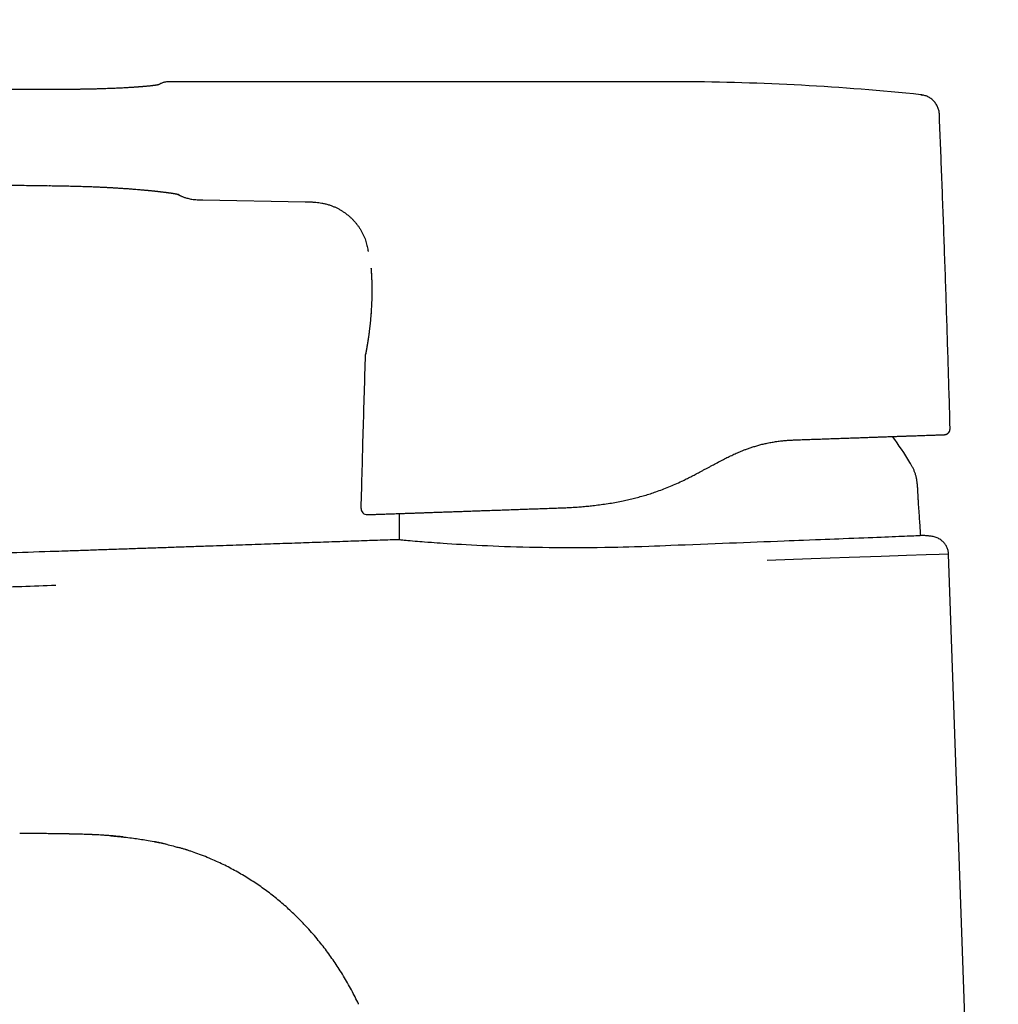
# Model space of a CAD drawing. Header units: millimetres. Extents: x 8 to 623, y 12 to 571.
# Tile 3 of 30: x 116 to 198, y 481 to 564. Entities that reach past the tile are written whole.
import ezdxf

# ---------------------------------------------------------------- set-up
doc = ezdxf.new("R2010")
doc.units = ezdxf.units.MM

msp = doc.modelspace()

# ---------------------------------------------------------------- linework, layer by layer
at = {"color": 7, "linetype": 'Continuous', "lineweight": 30}
for p, q in [((118.757, 558.004), (118.757, 558.004)), ((118.757, 558.004), (118.758, 558.001)), ((191.622, 557.558), (191.622, 557.558)), ((193.168, 555.903), (193.175, 555.903)), ((193.175, 555.906), (193.175, 555.903)), ((118.735, 549.955), (118.735, 549.955)), ((131.595, 548.765), (140.133, 548.607)), ((145.399, 544.476), (145.408, 544.438)), ((193.643, 529.129), (193.594, 529.124)), ((191.903, 520.682), (191.802, 520.69)), ((192.394, 520.643), (192.394, 520.643)), ((192.394, 520.643), (192.394, 520.643)), ((198.097, 399.883), (193.932, 519.144)), ((127.571, 495.076), (128.072, 494.971))]:
    msp.add_line(p, q, dxfattribs=at)
at = {"color": 7, "linetype": 'Continuous', "lineweight": 30, "flags": 128}
for points in [[(191.622, 557.558), (191.72, 557.545), (191.794, 557.532)], [(191.798, 520.69), (191.792, 520.689), (191.759, 520.687), (191.706, 520.684), (191.63, 520.679), (191.546, 520.675), (191.446, 520.67), (191.329, 520.664), (191.195, 520.657), (191.045, 520.65), (190.878, 520.643), (190.691, 520.635), (190.487, 520.626), (190.266, 520.617), (190.029, 520.607), (189.769, 520.596), (189.491, 520.585), (189.214, 520.573), (188.922, 520.562), (188.615, 520.549), (188.292, 520.536), (187.954, 520.523), (187.603, 520.509), (187.23, 520.494), (186.843, 520.479), (186.441, 520.463), (186.026, 520.447), (185.587, 520.43), (185.135, 520.412), (184.768, 520.398), (184.393, 520.383), (184.01, 520.369), (183.618, 520.353), (183.219, 520.338), (182.812, 520.322), (182.317, 520.303), (181.813, 520.283), (181.417, 520.268), (181.015, 520.252), (180.608, 520.236), (180.196, 520.22), (179.628, 520.197), (179.051, 520.175), (178.498, 520.153), (177.939, 520.131), (177.373, 520.109), (176.798, 520.086), (176.218, 520.063), (175.632, 520.04), (175.03, 520.017), (174.424, 519.993), (173.812, 519.969), (173.196, 519.945), (172.563, 519.921), (171.927, 519.895), (171.322, 519.871), (170.716, 519.846), (170.26, 519.828), (169.803, 519.809), (169.345, 519.792), (168.888, 519.775), (168.281, 519.754), (167.675, 519.736), (167.208, 519.723), (166.743, 519.711), (166.278, 519.701), (165.814, 519.691), (165.186, 519.681), (164.562, 519.672), (163.978, 519.666), (163.398, 519.662), (162.824, 519.66), (162.25, 519.66), (161.682, 519.661), (161.121, 519.665), (160.554, 519.67), (159.995, 519.678), (159.442, 519.687), (158.897, 519.698), (158.348, 519.711), (157.808, 519.725), (157.306, 519.741), (156.814, 519.757), (156.331, 519.775), (155.856, 519.794), (155.391, 519.814), (154.937, 519.835), (154.485, 519.857), (154.046, 519.88), (153.617, 519.904), (153.202, 519.928), (152.79, 519.953), (152.392, 519.979), (152.026, 520.003), (151.674, 520.027), (151.417, 520.045), (151.169, 520.063), (150.928, 520.08), (150.696, 520.097), (150.4, 520.12), (150.119, 520.141), (149.913, 520.158), (149.715, 520.174), (149.526, 520.189), (149.347, 520.204), (149.118, 520.223), (148.907, 520.242), (148.733, 520.257), (148.573, 520.271), (148.428, 520.284), (148.296, 520.296), (148.18, 520.307), (148.078, 520.316), (147.99, 520.324), (147.917, 520.331), (147.861, 520.336), (147.82, 520.34), (147.796, 520.342), (147.788, 520.343), (147.788, 520.343)], [(147.788, 520.343), (133.738, 519.859), (119.292, 519.36)], [(193.894, 519.143), (193.928, 519.144), (193.938, 519.144), (193.94, 519.144), (193.94, 519.144), (193.941, 519.144), (193.943, 519.143), (193.943, 519.143), (193.943, 519.143), (193.943, 519.143), (193.943, 519.143), (193.943, 519.143), (193.943, 519.143), (193.943, 519.143), (193.943, 519.143), (193.943, 519.143), (193.943, 519.143), (193.943, 519.143), (193.943, 519.143), (193.943, 519.143), (193.942, 519.143), (193.93, 519.142), (193.139, 519.112), (192.058, 519.071), (190.434, 519.012), (188.302, 518.937), (185.632, 518.845), (182.441, 518.737), (178.774, 518.612)]]:
    msp.add_lwpolyline(points, dxfattribs=at)
at = {"color": 7, "linetype": 'Continuous', "lineweight": 30}
for centre, radius, start, end in [((170.785, 358.647), 200, 84.01979, 89.75047), ((145.392, 535.832), 0.2, 155.53828, 178.18802), ((193.576, 529.624), 0.5, 286.18896, 1.58732), ((170.007, 514.454), 24.1, 30.77619, 37.04842), ((145.326, 522.936), 0.5, 178.55743, 272)]:
    msp.add_arc(centre, radius, start, end, dxfattribs=at)
for points, knots in [([(118.758, 558.003), (118.451, 558.004), (117.844, 558.005), (116.944, 558.007), (116.066, 558.009), (115.21, 558.011), (114.375, 558.013), (113.562, 558.015), (112.791, 558.017), (112.062, 558.019), (111.374, 558.02), (110.704, 558.022), (110.052, 558.023), (109.418, 558.025), (108.802, 558.026), (108.204, 558.028), (107.625, 558.029), (107.064, 558.031), (106.521, 558.032), (105.996, 558.033), (105.499, 558.035), (105.028, 558.036), (104.583, 558.037), (104.154, 558.038), (103.742, 558.039), (103.357, 558.04), (102.998, 558.041), (102.665, 558.042), (102.344, 558.042), (102.03, 558.043), (101.719, 558.044), (101.407, 558.045), (100.622, 558.047), (99.42, 558.05), (97.795, 558.054), (96.264, 558.058), (94.766, 558.062), (93.304, 558.065), (91.835, 558.069), (90.364, 558.073), (87.456, 558.081), (83.642, 558.091), (78.919, 558.103), (75.81, 558.103), (73.791, 558.106), (72.871, 558.108), (71.966, 558.111), (71.076, 558.116), (70.202, 558.125), (69.343, 558.138), (68.545, 558.155), (67.807, 558.175), (67.128, 558.198), (66.592, 558.22), (66.193, 558.238), (65.922, 558.252), (65.64, 558.266), (65.345, 558.283), (65.038, 558.301), (64.694, 558.323), (64.313, 558.35), (63.894, 558.381), (63.455, 558.417), (62.999, 558.458), (62.528, 558.503), (62.042, 558.554), (61.543, 558.611), (61.027, 558.676), (60.508, 558.747), (59.989, 558.824), (59.469, 558.908), (58.936, 559.002), (58.391, 559.107), (57.833, 559.223), (57.265, 559.352), (56.701, 559.492), (56.145, 559.641), (55.595, 559.801), (55.038, 559.976), (54.474, 560.168), (53.903, 560.378), (53.354, 560.596), (52.826, 560.818), (52.319, 561.042), (51.805, 561.28), (51.282, 561.532), (50.751, 561.798), (50.21, 562.077), (49.637, 562.373), (49.033, 562.686), (48.398, 563.017), (47.751, 563.354), (47.224, 563.629), (46.912, 563.79), (46.82, 563.838)], [0, 0, 0, 0, 0.012618, 0.024941, 0.036967, 0.048697, 0.060131, 0.071269, 0.08211, 0.091788, 0.101217, 0.110397, 0.119329, 0.128011, 0.136444, 0.144628, 0.152564, 0.16025, 0.167687, 0.174876, 0.181815, 0.18813, 0.194223, 0.200095, 0.205746, 0.211175, 0.215919, 0.22048, 0.224858, 0.229113, 0.233375, 0.237645, 0.241925, 0.265635, 0.287045, 0.308683, 0.328552, 0.348608, 0.368761, 0.388914, 0.409069, 0.488257, 0.545649, 0.603203, 0.616015, 0.62862, 0.641018, 0.653208, 0.66519, 0.676964, 0.688528, 0.697986, 0.7073, 0.71647, 0.720039, 0.72373, 0.727599, 0.731646, 0.735871, 0.740273, 0.74579, 0.751561, 0.757586, 0.763863, 0.770392, 0.777046, 0.783939, 0.791068, 0.79843, 0.805452, 0.812672, 0.820088, 0.827698, 0.835502, 0.843499, 0.85169, 0.859368, 0.86721, 0.875218, 0.883393, 0.891731, 0.900242, 0.90769, 0.915292, 0.923061, 0.931013, 0.93916, 0.947517, 0.956073, 0.965699, 0.975531, 0.985549, 0.99573, 1, 1, 1, 1]), ([(128.057, 558.49), (128.056, 558.489), (128.053, 558.487), (128.029, 558.475), (127.99, 558.456), (127.934, 558.429), (127.883, 558.404), (127.846, 558.386), (127.837, 558.382)], [0, 0, 0, 0, 0.187586, 0.377383, 0.567182, 0.756983, 0.946787, 1, 1, 1, 1]), ([(128.709, 558.641), (128.656, 558.639), (128.547, 558.635), (128.402, 558.611), (128.274, 558.577), (128.164, 558.539), (128.093, 558.506), (128.058, 558.49)], [0, 0, 0, 0, 0.236931, 0.483302, 0.652336, 0.824717, 1, 1, 1, 1]), ([(167.952, 558.642), (167.69, 558.641), (167.171, 558.64), (166.403, 558.64), (165.652, 558.64), (164.919, 558.641), (164.204, 558.641), (163.506, 558.642), (162.805, 558.643), (162.1, 558.643), (161.394, 558.643), (160.709, 558.644), (160.046, 558.644), (159.405, 558.644), (158.784, 558.644), (158.185, 558.644), (157.608, 558.644), (157.052, 558.644), (156.52, 558.644), (156.013, 558.644), (155.529, 558.644), (155.066, 558.644), (154.645, 558.644), (154.263, 558.643), (153.919, 558.643), (153.59, 558.643), (153.275, 558.643), (152.973, 558.643), (152.545, 558.643), (151.982, 558.643), (151.234, 558.643), (150.431, 558.643), (149.573, 558.643), (148.595, 558.643), (147.496, 558.643), (146.27, 558.643), (145.023, 558.642), (143.755, 558.642), (142.56, 558.642), (141.44, 558.642), (140.399, 558.642), (139.345, 558.642), (138.283, 558.642), (136.545, 558.641), (134.143, 558.641), (131.307, 558.641), (129.497, 558.641), (128.708, 558.64)], [0, 0, 0, 0, 0.0200327, 0.0396141, 0.0587442, 0.077423, 0.0956507, 0.1134271, 0.1307523, 0.1492888, 0.1672795, 0.1847241, 0.2016228, 0.2179756, 0.2337824, 0.2490432, 0.263758, 0.2779269, 0.2915498, 0.304398, 0.3167196, 0.3285145, 0.3397827, 0.3489307, 0.3576994, 0.3660891, 0.3740996, 0.3817309, 0.3891764, 0.406872, 0.4247732, 0.4463521, 0.4682222, 0.4903836, 0.5210731, 0.5523043, 0.584077, 0.6163914, 0.6492474, 0.6754428, 0.7019725, 0.7288366, 0.7560051, 0.7831883, 0.8616603, 0.9396433, 1, 1, 1, 1]), ([(171.656, 558.645), (171.102, 558.646), (170.321, 558.648), (169.385, 558.646), (168.705, 558.644), (168.251, 558.643), (167.952, 558.642)], [0, 0, 0, 0, 0.4493345, 0.6319796, 0.757783, 1, 1, 1, 1]), ([(127.895, 558.394), (127.895, 558.394), (127.896, 558.394), (127.895, 558.394), (127.893, 558.393), (127.889, 558.392), (127.884, 558.391), (127.877, 558.39), (127.87, 558.388), (127.86, 558.386), (127.849, 558.384), (127.834, 558.381), (127.816, 558.378), (127.798, 558.375), (127.779, 558.371), (127.761, 558.368), (127.744, 558.366), (127.727, 558.363), (127.709, 558.36), (127.689, 558.357), (127.664, 558.353), (127.633, 558.349), (127.596, 558.344), (127.553, 558.338), (127.506, 558.332), (127.458, 558.326), (127.409, 558.32), (127.342, 558.312), (127.255, 558.302), (127.147, 558.291), (127.043, 558.28), (126.943, 558.27), (126.848, 558.261), (126.754, 558.253), (126.663, 558.245), (126.578, 558.237), (126.5, 558.231), (126.43, 558.225), (126.36, 558.22), (126.287, 558.214), (126.209, 558.208), (126.125, 558.202), (126.036, 558.195), (125.941, 558.189), (125.839, 558.182), (125.728, 558.174), (125.607, 558.166), (125.471, 558.158), (125.318, 558.149), (125.15, 558.139), (124.964, 558.129), (124.768, 558.119), (124.564, 558.109), (124.351, 558.099), (124.123, 558.089), (123.879, 558.078), (123.619, 558.069), (123.344, 558.059), (123.055, 558.05), (122.748, 558.041), (122.442, 558.033), (122.138, 558.026), (121.838, 558.021), (121.527, 558.016), (121.203, 558.011), (120.869, 558.008), (120.53, 558.005), (120.188, 558.004), (119.843, 558.003), (119.489, 558.003), (119.126, 558.003), (118.881, 558.004), (118.757, 558.004)], [0, 0, 0, 0, 0.002812, 0.008975, 0.0149, 0.021082, 0.027508, 0.033804, 0.039826, 0.045781, 0.052523, 0.060146, 0.068585, 0.07662, 0.084106, 0.090638, 0.096294, 0.101773, 0.107243, 0.112702, 0.11983, 0.128117, 0.137567, 0.148127, 0.158801, 0.169211, 0.179355, 0.189234, 0.209067, 0.227728, 0.24532, 0.260244, 0.274429, 0.287873, 0.30057, 0.312139, 0.322352, 0.330912, 0.339517, 0.34858, 0.358101, 0.368079, 0.378515, 0.389408, 0.401069, 0.412885, 0.426008, 0.44044, 0.456178, 0.473221, 0.491567, 0.511216, 0.52982, 0.549457, 0.570126, 0.591828, 0.614563, 0.637895, 0.662224, 0.68755, 0.713875, 0.736996, 0.760833, 0.785396, 0.81069, 0.836722, 0.863489, 0.889398, 0.915983, 0.943269, 0.971273, 1, 1, 1, 1]), ([(193.175, 555.903), (193.172, 555.951), (193.166, 556.048), (193.141, 556.194), (193.103, 556.341), (193.051, 556.487), (192.986, 556.63), (192.906, 556.768), (192.814, 556.899), (192.709, 557.022), (192.593, 557.134), (192.468, 557.235), (192.335, 557.323), (192.197, 557.397), (192.055, 557.458), (191.91, 557.505), (191.766, 557.54), (191.67, 557.552), (191.622, 557.558)], [0, 0, 0, 0, 0.0581957, 0.1180058, 0.1792727, 0.2418089, 0.3053988, 0.3698028, 0.434761, 0.5, 0.565239, 0.6301972, 0.6946012, 0.7581911, 0.8207272, 0.8819941, 0.9418043, 1, 1, 1, 1]), ([(194.069, 529.638), (194.068, 529.654), (194.021, 531.432), (193.915, 534.972), (193.749, 540.259), (193.567, 545.545), (193.375, 550.76), (193.236, 554.212), (193.168, 555.903)], [0, 0, 0, 0, 0.0018026, 0.2030611, 0.4043205, 0.60558, 0.8068385, 1, 1, 1, 1]), ([(100.111, 550.139), (100.514, 550.135), (101.328, 550.126), (102.558, 550.115), (103.808, 550.105), (105.077, 550.095), (106.367, 550.087), (107.676, 550.08), (109.004, 550.072), (110.352, 550.063), (111.72, 550.052), (113.108, 550.037), (114.515, 550.018), (115.942, 549.996), (117.35, 549.974), (118.284, 549.96), (118.735, 549.953)], [0, 0, 0, 0, 0.065002, 0.131058, 0.198168, 0.266334, 0.335555, 0.405831, 0.477163, 0.54955, 0.622992, 0.69749, 0.773044, 0.849654, 0.927321, 1, 1, 1, 1]), ([(118.735, 549.957), (118.815, 549.956), (119.008, 549.953), (119.308, 549.948), (119.63, 549.943), (119.939, 549.937), (120.233, 549.932), (120.513, 549.926), (120.78, 549.919), (121.035, 549.913), (121.294, 549.905), (121.555, 549.898), (121.817, 549.889), (122.063, 549.88), (122.295, 549.872), (122.512, 549.863), (122.719, 549.854), (122.914, 549.846), (123.099, 549.837), (123.268, 549.829), (123.411, 549.822), (123.53, 549.816), (123.626, 549.811), (123.708, 549.806), (123.782, 549.803), (123.855, 549.799), (123.936, 549.794), (124.029, 549.789), (124.134, 549.783), (124.248, 549.776), (124.379, 549.768), (124.529, 549.759), (124.697, 549.748), (124.872, 549.736), (125.055, 549.724), (125.243, 549.711), (125.467, 549.695), (125.719, 549.675), (125.993, 549.654), (126.217, 549.635), (126.393, 549.62), (126.527, 549.608), (126.652, 549.597), (126.764, 549.587), (126.86, 549.578), (126.94, 549.57), (127.001, 549.564), (127.052, 549.559), (127.105, 549.554), (127.169, 549.548), (127.24, 549.541), (127.312, 549.534), (127.381, 549.527), (127.45, 549.519), (127.514, 549.513), (127.573, 549.506), (127.628, 549.501), (127.686, 549.494), (127.745, 549.488), (127.805, 549.481), (127.862, 549.475), (127.913, 549.469), (127.954, 549.464), (127.986, 549.461), (128.011, 549.458), (128.034, 549.455), (128.058, 549.452), (128.088, 549.449), (128.124, 549.445), (128.179, 549.438), (128.25, 549.429), (128.332, 549.419), (128.409, 549.41), (128.479, 549.401), (128.542, 549.392), (128.601, 549.385), (128.652, 549.378), (128.697, 549.371), (128.742, 549.365), (128.792, 549.358), (128.843, 549.351), (128.889, 549.345), (128.93, 549.339), (128.968, 549.333), (129.006, 549.327), (129.045, 549.321), (129.084, 549.315), (129.122, 549.309), (129.156, 549.304), (129.188, 549.299), (129.218, 549.294), (129.249, 549.288), (129.282, 549.283), (129.314, 549.277), (129.342, 549.272), (129.364, 549.268), (129.384, 549.265), (129.404, 549.261), (129.424, 549.257), (129.441, 549.254), (129.456, 549.251), (129.471, 549.248), (129.486, 549.245), (129.501, 549.242), (129.516, 549.239), (129.528, 549.236), (129.538, 549.234), (129.547, 549.232), (129.553, 549.231), (129.56, 549.229), (129.57, 549.227), (129.58, 549.225), (129.589, 549.223), (129.596, 549.221), (129.599, 549.22), (129.599, 549.22), (129.599, 549.22)], [0, 0, 0, 0, 0.01588, 0.038172, 0.059495, 0.079904, 0.099449, 0.117849, 0.135504, 0.152452, 0.168711, 0.18718, 0.204694, 0.221263, 0.236896, 0.251601, 0.265384, 0.279105, 0.291784, 0.303422, 0.314019, 0.321589, 0.328283, 0.334058, 0.338914, 0.34388, 0.349612, 0.356306, 0.363956, 0.372233, 0.380947, 0.392668, 0.405096, 0.418231, 0.432071, 0.446616, 0.461354, 0.484084, 0.50629, 0.527971, 0.539577, 0.551027, 0.562196, 0.572163, 0.580745, 0.587941, 0.593751, 0.597356, 0.6022, 0.608412, 0.615416, 0.622267, 0.628952, 0.635498, 0.642425, 0.647711, 0.653288, 0.659156, 0.665314, 0.671761, 0.677996, 0.683388, 0.687937, 0.691304, 0.693991, 0.696131, 0.698756, 0.702086, 0.706119, 0.710855, 0.720871, 0.730831, 0.740148, 0.748822, 0.756866, 0.764523, 0.771898, 0.77707, 0.783216, 0.790626, 0.798351, 0.805312, 0.811508, 0.816941, 0.823429, 0.82994, 0.83662, 0.84347, 0.849675, 0.855632, 0.861284, 0.867272, 0.87453, 0.882427, 0.888588, 0.893647, 0.898297, 0.903928, 0.909471, 0.914362, 0.918603, 0.922879, 0.927876, 0.933592, 0.939266, 0.944437, 0.948775, 0.952284, 0.955411, 0.959191, 0.96365, 0.971911, 0.979975, 0.987606, 0.99519, 1, 1, 1, 1]), ([(129.461, 549.25), (129.467, 549.247), (129.484, 549.237), (129.506, 549.225), (129.525, 549.214), (129.537, 549.207), (129.544, 549.204), (129.543, 549.204), (129.543, 549.204)], [0, 0, 0, 0, 0.115967, 0.318425, 0.515746, 0.707931, 0.894982, 1, 1, 1, 1]), ([(129.543, 549.204), (129.556, 549.197), (129.583, 549.182), (129.631, 549.156), (129.691, 549.126), (129.762, 549.092), (129.845, 549.055), (129.941, 549.016), (130.049, 548.976), (130.176, 548.934), (130.324, 548.893), (130.495, 548.854), (130.683, 548.822), (130.888, 548.797), (131.109, 548.78), (131.346, 548.77), (131.51, 548.767), (131.595, 548.765)], [0, 0, 0, 0, 0.0196, 0.045138, 0.076559, 0.113798, 0.156786, 0.205453, 0.259739, 0.319593, 0.394779, 0.477199, 0.566895, 0.663946, 0.768445, 0.880459, 1, 1, 1, 1]), ([(140.133, 548.607), (140.172, 548.606), (140.263, 548.605), (140.4, 548.602), (140.54, 548.597), (140.667, 548.592), (140.78, 548.586), (140.88, 548.579), (140.967, 548.573), (141.1, 548.56), (141.285, 548.539), (141.54, 548.499), (141.812, 548.442), (142.097, 548.364), (142.363, 548.273), (142.609, 548.173), (142.837, 548.065), (143.059, 547.945), (143.274, 547.814), (143.483, 547.672), (143.683, 547.518), (143.876, 547.355), (144.059, 547.181), (144.234, 546.999), (144.398, 546.807), (144.553, 546.607), (144.696, 546.4), (144.828, 546.185), (144.948, 545.963), (145.055, 545.735), (145.146, 545.51), (145.223, 545.288), (145.285, 545.072), (145.337, 544.854), (145.375, 544.655), (145.392, 544.529), (145.399, 544.476)], [0, 0, 0, 0, 0.015931, 0.036758, 0.055782, 0.073003, 0.088419, 0.102019, 0.113792, 0.124037, 0.156247, 0.189379, 0.229346, 0.269341, 0.309371, 0.343509, 0.377679, 0.411864, 0.446068, 0.480295, 0.51452, 0.548771, 0.583005, 0.617257, 0.651493, 0.685723, 0.719945, 0.754139, 0.788326, 0.822481, 0.856619, 0.887188, 0.917738, 0.948274, 0.978272, 1, 1, 1, 1]), ([(145.646, 543.045), (145.651, 542.976), (145.661, 542.838), (145.675, 542.617), (145.687, 542.389), (145.698, 542.151), (145.706, 541.905), (145.712, 541.653), (145.716, 541.395), (145.717, 541.135), (145.715, 540.871), (145.71, 540.604), (145.703, 540.336), (145.693, 540.068), (145.68, 539.802), (145.664, 539.538), (145.647, 539.276), (145.626, 539.016), (145.604, 538.761), (145.58, 538.512), (145.555, 538.269), (145.528, 538.034), (145.501, 537.806), (145.472, 537.587), (145.444, 537.378), (145.415, 537.178), (145.387, 536.989), (145.359, 536.808), (145.331, 536.638), (145.307, 536.492), (145.286, 536.371), (145.269, 536.273), (145.255, 536.19), (145.242, 536.121), (145.232, 536.063), (145.223, 536.016), (145.217, 535.98), (145.212, 535.953), (145.209, 535.935), (145.208, 535.924), (145.207, 535.917), (145.208, 535.916), (145.208, 535.916)], [0, 0, 0, 0, 0.028458, 0.056715, 0.084896, 0.113119, 0.141492, 0.169961, 0.198297, 0.226494, 0.254694, 0.283039, 0.311476, 0.339794, 0.367979, 0.396147, 0.424443, 0.452834, 0.481252, 0.50962, 0.537888, 0.566129, 0.594412, 0.62271, 0.650837, 0.678899, 0.707171, 0.735937, 0.765392, 0.794994, 0.818151, 0.840498, 0.861724, 0.881539, 0.899895, 0.918843, 0.936169, 0.951933, 0.966206, 0.979073, 0.990428, 1, 1, 1, 1]), ([(145.645, 543.045), (145.65, 542.98), (145.66, 542.849), (145.673, 542.641), (145.685, 542.425), (145.695, 542.209), (145.7, 542.063), (145.703, 541.994)], [0, 0, 0, 0, 0.205132, 0.40935, 0.613316, 0.817675, 1, 1, 1, 1]), ([(145.659, 539.457), (145.654, 539.386), (145.643, 539.232), (145.625, 538.999), (145.604, 538.758), (145.581, 538.522), (145.557, 538.292), (145.532, 538.069), (145.506, 537.851), (145.479, 537.642), (145.452, 537.44), (145.425, 537.248), (145.398, 537.065), (145.371, 536.89), (145.345, 536.725), (145.32, 536.571), (145.297, 536.432), (145.275, 536.309), (145.257, 536.203), (145.241, 536.113), (145.227, 536.039), (145.215, 535.974), (145.205, 535.919), (145.198, 535.877), (145.193, 535.849), (145.193, 535.842), (145.192, 535.838)], [0, 0, 0, 0, 0.036925, 0.079893, 0.122897, 0.165829, 0.208623, 0.251399, 0.294258, 0.337229, 0.380045, 0.4227, 0.465506, 0.508803, 0.552866, 0.597288, 0.641308, 0.684366, 0.725935, 0.765523, 0.803115, 0.838739, 0.880978, 0.921426, 0.960851, 1, 1, 1, 1]), ([(144.826, 522.949), (144.882, 525.097), (144.994, 529.394), (145.126, 533.69), (145.192, 535.838)], [0, 0, 0, 0, 0.499999, 1, 1, 1, 1]), ([(193.638, 529.128), (193.642, 529.129), (193.65, 529.13), (193.662, 529.132), (193.675, 529.134), (193.687, 529.137), (193.7, 529.141), (193.713, 529.145), (193.727, 529.15), (193.742, 529.156), (193.755, 529.162), (193.767, 529.167), (193.776, 529.171), (193.787, 529.177), (193.806, 529.187), (193.83, 529.201), (193.859, 529.22), (193.891, 529.246), (193.927, 529.28), (193.967, 529.327), (194.005, 529.387), (194.037, 529.461), (194.06, 529.546), (194.061, 529.607), (194.062, 529.638)], [0, 0, 0, 0, 0.102733, 0.195615, 0.278662, 0.351901, 0.415374, 0.469149, 0.513345, 0.548184, 0.574139, 0.584138, 0.592505, 0.599756, 0.612592, 0.636306, 0.658654, 0.686648, 0.722161, 0.765339, 0.815765, 0.87262, 0.93461, 1, 1, 1, 1]), ([(181.077, 528.687), (181.287, 528.695), (181.709, 528.709), (182.326, 528.731), (182.931, 528.752), (183.523, 528.773), (184.099, 528.793), (184.658, 528.812), (185.202, 528.831), (185.734, 528.85), (186.226, 528.867), (186.68, 528.883), (187.098, 528.898), (187.505, 528.912), (187.901, 528.926), (188.285, 528.939), (188.678, 528.953), (189.078, 528.967), (189.481, 528.981), (189.867, 528.994), (190.217, 529.007), (190.535, 529.018), (190.823, 529.028), (191.096, 529.037), (191.356, 529.046), (191.602, 529.055), (191.847, 529.063), (192.09, 529.072), (192.327, 529.08), (192.544, 529.088), (192.731, 529.094), (192.892, 529.1), (193.028, 529.105), (193.15, 529.109), (193.257, 529.113), (193.35, 529.116), (193.433, 529.119), (193.503, 529.121), (193.555, 529.123), (193.588, 529.124), (193.592, 529.124), (193.594, 529.124)], [0, 0, 0, 0, 0.028056, 0.056027, 0.083939, 0.111817, 0.139686, 0.167074, 0.194502, 0.221995, 0.249575, 0.273001, 0.296412, 0.319821, 0.343245, 0.366698, 0.390049, 0.417453, 0.444833, 0.472212, 0.499616, 0.52305, 0.546426, 0.569756, 0.593055, 0.616338, 0.63962, 0.667077, 0.694575, 0.722139, 0.749792, 0.773066, 0.796307, 0.819529, 0.842748, 0.865976, 0.889384, 0.917047, 0.944688, 0.972331, 1, 1, 1, 1]), ([(161.464, 522.999), (161.623, 523.005), (161.939, 523.018), (162.417, 523.043), (162.894, 523.074), (163.37, 523.112), (163.847, 523.156), (164.354, 523.211), (164.894, 523.279), (165.464, 523.362), (166.032, 523.457), (166.571, 523.56), (167.081, 523.668), (167.563, 523.781), (168.044, 523.906), (168.525, 524.042), (169, 524.188), (169.495, 524.354), (170.011, 524.541), (170.551, 524.755), (171.09, 524.985), (171.576, 525.208), (172.009, 525.417), (172.386, 525.606), (172.756, 525.797), (173.076, 525.966), (173.347, 526.112), (173.573, 526.234), (173.799, 526.357), (174.031, 526.483), (174.331, 526.646), (174.691, 526.839), (175.104, 527.054), (175.505, 527.256), (175.898, 527.444), (176.2, 527.58), (176.415, 527.671), (176.543, 527.725), (176.67, 527.777), (176.798, 527.827), (176.924, 527.876), (177.107, 527.944), (177.347, 528.028), (177.66, 528.131), (177.991, 528.228), (178.338, 528.32), (178.701, 528.404), (179.082, 528.48), (179.48, 528.546), (179.879, 528.599), (180.278, 528.64), (180.679, 528.671), (180.944, 528.682), (181.077, 528.687)], [0, 0, 0, 0, 0.023652, 0.047168, 0.07053, 0.09372, 0.116722, 0.139856, 0.167302, 0.194713, 0.222045, 0.249258, 0.272408, 0.295688, 0.319062, 0.342501, 0.365982, 0.388934, 0.41587, 0.4431, 0.470607, 0.498395, 0.518502, 0.538361, 0.558015, 0.577505, 0.58969, 0.601837, 0.613955, 0.626351, 0.639624, 0.662661, 0.684933, 0.706539, 0.727564, 0.748085, 0.754907, 0.76169, 0.768437, 0.775149, 0.781829, 0.788478, 0.804043, 0.819473, 0.837691, 0.855772, 0.873733, 0.894402, 0.915205, 0.936161, 0.957278, 0.97856, 1, 1, 1, 1]), ([(191.437, 523.26), (191.431, 523.357), (191.417, 523.553), (191.4, 523.848), (191.385, 524.144), (191.371, 524.441), (191.354, 524.737), (191.328, 525.032), (191.289, 525.314), (191.236, 525.583), (191.166, 525.838), (191.078, 526.085), (190.97, 526.325), (190.847, 526.558), (190.758, 526.71), (190.713, 526.785)], [0, 0, 0, 0, 0.0804477, 0.1612549, 0.2425101, 0.3240491, 0.4055309, 0.4865552, 0.5668034, 0.6395866, 0.7117429, 0.7835644, 0.8554121, 0.9275538, 1, 1, 1, 1]), ([(145.343, 522.436), (145.345, 522.437), (145.349, 522.437), (145.38, 522.438), (145.428, 522.439), (145.497, 522.442), (145.585, 522.445), (145.691, 522.449), (145.813, 522.453), (145.95, 522.458), (146.105, 522.463), (146.276, 522.469), (146.469, 522.476), (146.684, 522.483), (146.922, 522.492), (147.178, 522.501), (147.452, 522.51), (147.745, 522.52), (148.05, 522.531), (148.364, 522.542), (148.686, 522.553), (149.024, 522.565), (149.377, 522.577), (149.753, 522.59), (150.153, 522.604), (150.578, 522.619), (151.019, 522.635), (151.475, 522.651), (151.946, 522.667), (152.421, 522.684), (152.899, 522.7), (153.378, 522.717), (153.87, 522.734), (154.374, 522.752), (154.9, 522.77), (155.451, 522.789), (156.025, 522.809), (156.611, 522.83), (157.207, 522.851), (157.814, 522.872), (158.421, 522.893), (159.024, 522.914), (159.623, 522.935), (160.229, 522.956), (160.842, 522.978), (161.256, 522.992), (161.464, 522.999)], [0, 0, 0, 0, 0.0234418, 0.0467988, 0.0700893, 0.0933321, 0.1165459, 0.1397497, 0.1616353, 0.1835445, 0.2054932, 0.2274968, 0.2495711, 0.2729828, 0.2963577, 0.3197147, 0.3430728, 0.3664513, 0.3897878, 0.4117157, 0.4336093, 0.4554842, 0.4773563, 0.4992412, 0.5226879, 0.5460929, 0.5694755, 0.5928552, 0.6162513, 0.6395634, 0.6614595, 0.6833358, 0.7052084, 0.7270932, 0.7490062, 0.7724566, 0.7958672, 0.8192577, 0.8426479, 0.8660576, 0.8895295, 0.9116449, 0.9337329, 0.9558102, 0.9778936, 1, 1, 1, 1]), ([(191.612, 520.678), (191.586, 521.08), (191.531, 521.941), (191.47, 522.801), (191.437, 523.26)], [0, 0, 0, 0, 0.466867, 1, 1, 1, 1]), ([(148.006, 522.529), (148.009, 522.402), (148.014, 522.14), (148.014, 521.878), (148.014, 521.743)], [0, 0, 0, 0, 0.485978, 1, 1, 1, 1]), ([(148.014, 521.743), (148.013, 521.304), (148.013, 520.831), (148.015, 520.357), (148.015, 520.322)], [0, 0, 0, 0, 0.926159, 1, 1, 1, 1]), ([(192.394, 520.643), (192.23, 520.656), (192.032, 520.672), (191.833, 520.687), (191.798, 520.69)], [0, 0, 0, 0, 0.8238433, 1, 1, 1, 1]), ([(192.394, 520.643), (192.295, 520.651), (192.098, 520.667), (191.901, 520.682), (191.802, 520.69)], [0, 0, 0, 0, 0.500152, 1, 1, 1, 1]), ([(193.943, 519.145), (193.94, 519.194), (193.934, 519.292), (193.905, 519.438), (193.863, 519.58), (193.807, 519.717), (193.737, 519.847), (193.656, 519.968), (193.564, 520.081), (193.462, 520.185), (193.344, 520.285), (193.21, 520.379), (193.059, 520.463), (192.9, 520.533), (192.735, 520.586), (192.566, 520.625), (192.451, 520.637), (192.394, 520.643)], [0, 0, 0, 0, 0.062727, 0.12546, 0.188188, 0.250894, 0.313593, 0.375207, 0.436844, 0.498447, 0.559965, 0.633171, 0.706438, 0.77979, 0.853202, 0.926623, 1, 1, 1, 1]), ([(147.826, 520.34), (147.567, 520.331), (147.021, 520.312), (146.183, 520.283), (145.306, 520.252), (144.412, 520.222), (143.507, 520.19), (142.591, 520.159), (141.664, 520.127), (140.722, 520.094), (139.756, 520.061), (138.768, 520.027), (137.757, 519.992), (136.729, 519.957), (135.685, 519.921), (134.625, 519.884), (133.549, 519.847), (132.394, 519.807), (131.16, 519.765), (129.844, 519.72), (128.507, 519.673), (127.149, 519.627), (125.771, 519.579), (124.4, 519.532), (123.038, 519.485), (121.685, 519.438), (120.434, 519.395), (119.635, 519.367), (119.292, 519.356)], [0, 0, 0, 0, 0.027231, 0.057395, 0.088141, 0.11947, 0.151383, 0.183294, 0.215767, 0.248802, 0.282398, 0.317255, 0.352692, 0.388706, 0.425295, 0.462454, 0.50018, 0.538468, 0.58384, 0.629961, 0.67682, 0.724405, 0.772704, 0.821702, 0.868528, 0.915948, 0.963946, 1, 1, 1, 1]), ([(119.292, 519.36), (116.818, 519.276), (111.869, 519.106), (104.447, 518.858), (97.024, 518.608), (89.602, 518.348), (82.18, 518.081), (74.758, 517.815), (69.81, 517.647), (67.336, 517.564)], [0, 0, 0, 0, 0.142857, 0.285714, 0.428571, 0.571429, 0.714286, 0.857143, 1, 1, 1, 1]), ([(67.435, 514.73), (68.643, 514.773), (71.06, 514.857), (74.687, 514.983), (78.315, 515.11), (81.943, 515.236), (85.573, 515.362), (89.203, 515.489), (92.833, 515.615), (97.156, 515.766), (102.171, 515.94), (107.878, 516.139), (113.585, 516.338), (117.389, 516.471), (119.292, 516.538)], [0, 0, 0, 0, 0.069999, 0.139998, 0.209997, 0.279997, 0.349997, 0.419998, 0.489999, 0.559999, 0.669999, 0.779999, 0.89, 1, 1, 1, 1]), ([(119.292, 495.742), (119.123, 495.745), (118.779, 495.749), (118.251, 495.756), (117.702, 495.763), (117.132, 495.769), (116.653, 495.775), (116.364, 495.778), (116.272, 495.779)], [0, 0, 0, 0, 0.167666, 0.342353, 0.524059, 0.712786, 0.908534, 1, 1, 1, 1]), ([(124.916, 495.48), (124.838, 495.488), (124.679, 495.505), (124.44, 495.528), (124.203, 495.549), (123.936, 495.572), (123.643, 495.594), (123.325, 495.615), (123.026, 495.633), (122.745, 495.648), (122.538, 495.658), (122.398, 495.664), (122.321, 495.668), (122.246, 495.671), (122.172, 495.674), (122.1, 495.677), (122.019, 495.68), (121.871, 495.685), (121.658, 495.693), (121.368, 495.701), (121.064, 495.71), (120.825, 495.715), (120.664, 495.719), (120.579, 495.721), (120.487, 495.722), (120.4, 495.724), (120.318, 495.726), (120.242, 495.727), (120.143, 495.729), (120.01, 495.731), (119.835, 495.734), (119.65, 495.737), (119.467, 495.74), (119.349, 495.741), (119.292, 495.742)], [0, 0, 0, 0, 0.041866, 0.085451, 0.127651, 0.168467, 0.228129, 0.284557, 0.337751, 0.387714, 0.434445, 0.448464, 0.462165, 0.475546, 0.488608, 0.501351, 0.513791, 0.531748, 0.580292, 0.627608, 0.686051, 0.742502, 0.754901, 0.771552, 0.788078, 0.803595, 0.818102, 0.831601, 0.84409, 0.870898, 0.902624, 0.937146, 0.969604, 1, 1, 1, 1]), ([(123.904, 495.574), (123.905, 495.574), (123.908, 495.573), (123.916, 495.573), (123.925, 495.572), (123.936, 495.571), (123.956, 495.57), (123.993, 495.567), (124.046, 495.562), (124.108, 495.557), (124.169, 495.552), (124.227, 495.547), (124.264, 495.544), (124.282, 495.542)], [0, 0, 0, 0, 0.063013, 0.100125, 0.135187, 0.169801, 0.20594, 0.2875, 0.433752, 0.588125, 0.733553, 0.871789, 1, 1, 1, 1]), ([(124.244, 495.546), (124.245, 495.545), (124.25, 495.545), (124.266, 495.544), (124.292, 495.541), (124.324, 495.538), (124.373, 495.534), (124.439, 495.528), (124.52, 495.52), (124.6, 495.513), (124.676, 495.505), (124.749, 495.498), (124.854, 495.487), (124.992, 495.472), (125.31, 495.437), (125.753, 495.382), (126.319, 495.3), (126.896, 495.206), (127.457, 495.103), (127.836, 495.021), (128.001, 494.985)], [0, 0, 0, 0, 0.004705, 0.012827, 0.02113, 0.030081, 0.039833, 0.060297, 0.082111, 0.103418, 0.123243, 0.142094, 0.160599, 0.205459, 0.250666, 0.411118, 0.554365, 0.697629, 0.86812, 1, 1, 1, 1]), ([(128.596, 494.849), (128.52, 494.867), (128.324, 494.915), (128.003, 494.987), (127.731, 495.045), (127.577, 495.075), (127.549, 495.081)], [0, 0, 0, 0, 0.221072, 0.561662, 0.919749, 1, 1, 1, 1]), ([(128.169, 494.949), (128.339, 494.91), (128.7, 494.826), (129.166, 494.706), (129.46, 494.62), (129.567, 494.589)], [0, 0, 0, 0, 0.362868, 0.769053, 1, 1, 1, 1]), ([(144.614, 481.478), (144.609, 481.487), (144.514, 481.694), (144.314, 482.095), (144.01, 482.681), (143.687, 483.265), (143.346, 483.846), (142.999, 484.403), (142.648, 484.937), (142.294, 485.448), (141.926, 485.954), (141.541, 486.456), (141.127, 486.969), (140.682, 487.491), (140.329, 487.882), (140.093, 488.135), (139.981, 488.252), (139.869, 488.369), (139.756, 488.485), (139.642, 488.601), (139.527, 488.716), (139.308, 488.932), (138.982, 489.245), (138.54, 489.648), (138.087, 490.04), (137.622, 490.423), (137.149, 490.792), (136.668, 491.149), (136.18, 491.491), (135.68, 491.822), (135.168, 492.143), (134.642, 492.454), (134.103, 492.752), (133.555, 493.038), (132.997, 493.309), (132.411, 493.574), (131.797, 493.831), (131.179, 494.068), (130.686, 494.241), (130.397, 494.337), (130.29, 494.371), (130.256, 494.382), (130.223, 494.393), (130.189, 494.404), (130.156, 494.414), (130.052, 494.447), (129.871, 494.502), (129.687, 494.558), (129.583, 494.587), (129.568, 494.591)], [0, 0, 0, 0, 0.001492, 0.03324, 0.065319, 0.09773, 0.130471, 0.163541, 0.193452, 0.223626, 0.254064, 0.284767, 0.315736, 0.35011, 0.384808, 0.392642, 0.400492, 0.408359, 0.416241, 0.42414, 0.432055, 0.439986, 0.468932, 0.497976, 0.527117, 0.556356, 0.585694, 0.614605, 0.643615, 0.672723, 0.701929, 0.731766, 0.761703, 0.79174, 0.821878, 0.852114, 0.88549, 0.918988, 0.948568, 0.961614, 0.963323, 0.965033, 0.966744, 0.968455, 0.970166, 0.971877, 0.984315, 0.997698, 1, 1, 1, 1])]:
    msp.add_open_spline(points, degree=3, knots=knots, dxfattribs=at)

doc.saveas('drawing.dxf')
